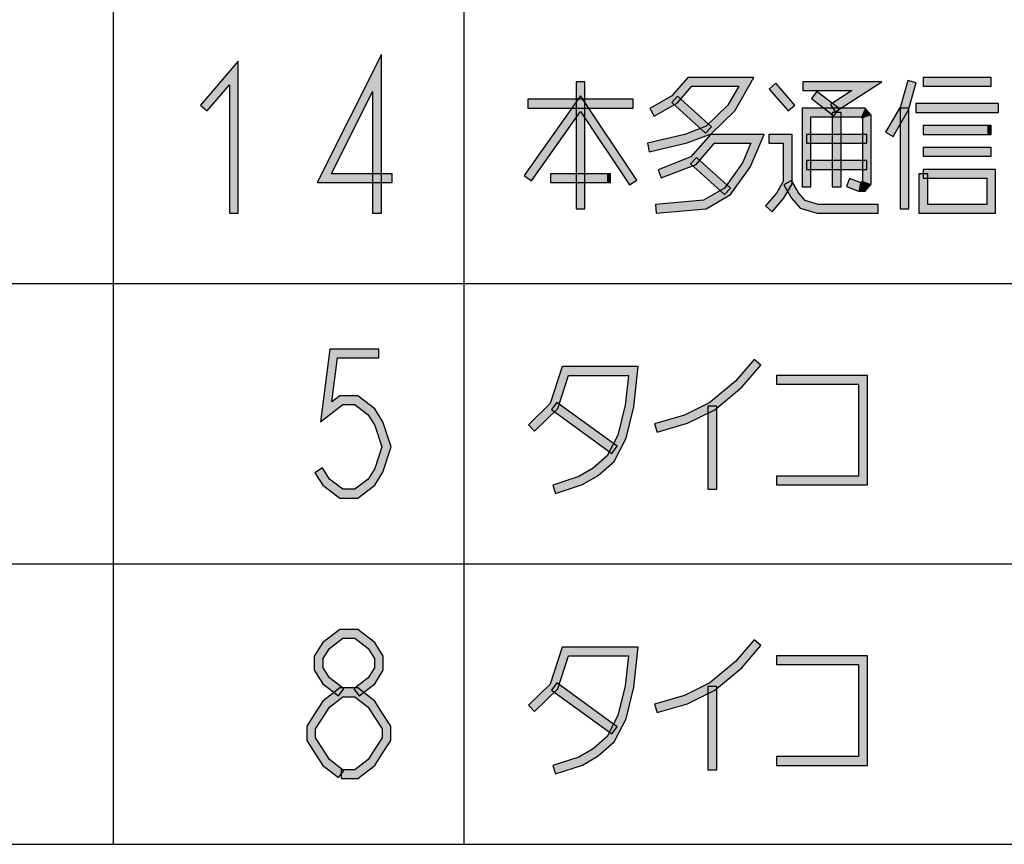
# Model space of a CAD drawing. Header units: millimetres. Extents: x 78 to 816, y 67 to 540.
# Tile 14 of 46: x 406 to 451, y 109 to 147. Entities that reach past the tile are written whole.
import ezdxf

# ---------------------------------------------------------------- set-up
doc = ezdxf.new("R2010")
doc.units = ezdxf.units.MM
doc.header["$LTSCALE"] = 0.319334
doc.layers.add('ALL_NOTE', color=7, linetype='Continuous')

msp = doc.modelspace()

# ---------------------------------------------------------------- hatches: boundary and pattern name
at = {"layer": 'ALL_NOTE', "linetype": 'Continuous', "lineweight": 25}
h = msp.add_hatch(color=2, dxfattribs=at)
h.dxf.hatch_style = 1
h.paths.add_polyline_path([(419.343, 139.671), (422.275, 145.516), (421.875, 143.826), (419.991, 140.071)])
h = msp.add_hatch(color=2, dxfattribs=at)
h.dxf.hatch_style = 1
h.paths.add_polyline_path([(422.275, 145.516), (422.275, 138.271), (421.875, 138.271), (421.875, 143.826)])
h = msp.add_hatch(color=2, dxfattribs=at)
h.dxf.hatch_style = 1
h.paths.add_polyline_path([(415.339, 144.132), (414.315, 142.94), (414.012, 143.201), (415.739, 145.21)])
h = msp.add_hatch(color=2, dxfattribs=at)
h.dxf.hatch_style = 1
h.paths.add_polyline_path([(415.339, 138.271), (415.339, 144.132), (415.739, 145.21), (415.739, 138.271)])
h = msp.add_hatch(color=2, dxfattribs=at)
h.dxf.hatch_style = 1
h.paths.add_polyline_path([(436.447, 144.071), (435.797, 143.315), (435.538, 143.627), (436.264, 144.471)])
h = msp.add_hatch(color=2, dxfattribs=at)
h.dxf.hatch_style = 1
h.paths.add_polyline_path([(438.59, 144.071), (436.447, 144.071), (436.264, 144.471), (439.281, 144.471)])
h = msp.add_hatch(color=2, dxfattribs=at)
h.dxf.hatch_style = 1
h.paths.add_polyline_path([(438.088, 143.195), (438.59, 144.071), (439.281, 144.471), (438.407, 142.947)])
h = msp.add_hatch(color=2, dxfattribs=at)
h.dxf.hatch_style = 1
h.paths.add_polyline_path([(445.974, 143.149), (446.311, 144.326), (446.696, 144.216), (446.345, 142.992)])
h = msp.add_hatch(color=2, dxfattribs=at)
h.dxf.hatch_style = 1
h.paths.add_polyline_path([(450.115, 144.071), (447.019, 144.071), (447.019, 144.471), (450.115, 144.471)])
h = msp.add_hatch(color=2, dxfattribs=at)
h.dxf.hatch_style = 1
h.paths.add_polyline_path([(431.167, 138.471), (431.167, 144.271), (431.567, 144.271), (431.567, 138.471)])
h = msp.add_hatch(color=2, dxfattribs=at)
h.dxf.hatch_style = 1
h.paths.add_polyline_path([(440.848, 142.94), (439.988, 143.94), (440.291, 144.201), (441.151, 143.201)])
h = msp.add_hatch(color=2, dxfattribs=at)
h.dxf.hatch_style = 1
h.paths.add_polyline_path([(443.761, 143.871), (441.515, 143.871), (441.515, 144.271), (445.118, 144.271)])
h = msp.add_hatch(color=2, dxfattribs=at)
h.dxf.hatch_style = 1
h.paths.add_polyline_path([(442.783, 143.239), (443.761, 143.871), (445.118, 144.271), (443, 142.903)])
h = msp.add_hatch(color=2, dxfattribs=at)
h.dxf.hatch_style = 1
h.paths.add_polyline_path([(431.363, 142.918), (429.123, 139.755), (428.796, 139.986), (431.372, 143.624)])
h = msp.add_hatch(color=2, dxfattribs=at)
h.dxf.hatch_style = 1
h.paths.add_polyline_path([(433.775, 143.071), (428.959, 143.071), (428.959, 143.471), (433.775, 143.471)])
h = msp.add_hatch(color=2, dxfattribs=at)
h.dxf.hatch_style = 1
h.paths.add_polyline_path([(433.609, 139.56), (431.363, 142.918), (431.372, 143.624), (433.942, 139.782)])
h = msp.add_hatch(color=2, dxfattribs=at)
h.dxf.hatch_style = 1
h.paths.add_polyline_path([(435.797, 143.315), (434.736, 142.698), (434.535, 143.044), (435.538, 143.627)])
h = msp.add_hatch(color=2, dxfattribs=at)
h.dxf.hatch_style = 1
h.paths.add_polyline_path([(437.081, 141.923), (435.533, 143.323), (435.802, 143.619), (437.35, 142.219)])
h = msp.add_hatch(color=2, dxfattribs=at)
h.dxf.hatch_style = 1
h.paths.add_polyline_path([(442.941, 142.713), (441.909, 143.513), (442.154, 143.829), (443.186, 143.029)])
h = msp.add_hatch(color=2, dxfattribs=at)
h.dxf.hatch_style = 1
h.paths.add_polyline_path([(437.105, 142.243), (438.088, 143.195), (438.407, 142.947), (437.325, 141.899)])
h = msp.add_hatch(color=2, dxfattribs=at)
h.dxf.hatch_style = 1
h.paths.add_polyline_path([(441.887, 142.671), (441.887, 139.471), (441.487, 139.471), (441.487, 143.071)])
h = msp.add_hatch(color=2, dxfattribs=at)
h.dxf.hatch_style = 1
h.paths.add_polyline_path([(444.176, 142.671), (441.887, 142.671), (441.487, 143.071), (444.359, 143.071)])
h = msp.add_hatch(color=2, dxfattribs=at)
h.dxf.hatch_style = 1
h.paths.add_polyline_path([(444.239, 142.597), (444.176, 142.671), (444.359, 143.071), (444.639, 142.745)])
h = msp.add_hatch(color=2, dxfattribs=at)
h.dxf.hatch_style = 1
h.paths.add_polyline_path([(445.298, 141.97), (445.974, 143.149), (446.345, 142.992), (445.645, 141.771)])
h = msp.add_hatch(color=2, dxfattribs=at)
h.dxf.hatch_style = 1
h.paths.add_polyline_path([(445.959, 138.471), (445.959, 143.071), (446.359, 143.071), (446.359, 138.471)])
h = msp.add_hatch(color=2, dxfattribs=at)
h.dxf.hatch_style = 1
h.paths.add_polyline_path([(450.459, 142.871), (446.675, 142.871), (446.675, 143.271), (450.459, 143.271)])
h = msp.add_hatch(color=2, dxfattribs=at)
h.dxf.hatch_style = 1
h.paths.add_polyline_path([(442.863, 139.471), (442.863, 142.871), (443.263, 142.871), (443.263, 139.471)])
h = msp.add_hatch(color=2, dxfattribs=at)
h.dxf.hatch_style = 1
h.paths.add_polyline_path([(444.239, 139.745), (444.239, 142.597), (444.639, 142.745), (444.639, 139.597)])
h = msp.add_hatch(color=2, dxfattribs=at)
h.dxf.hatch_style = 1
h.paths.add_polyline_path([(436.124, 141.862), (437.105, 142.243), (437.325, 141.899), (436.242, 141.479)])
h = msp.add_hatch(color=2, dxfattribs=at)
h.dxf.hatch_style = 1
h.paths.add_polyline_path([(449.943, 141.871), (447.019, 141.871), (447.019, 142.271), (449.943, 142.271)])
h = msp.add_hatch(color=2, dxfattribs=at)
h.dxf.hatch_style = 1
h.paths.add_polyline_path([(450.115, 141.871), (449.943, 141.871), (449.943, 142.271), (450.115, 142.271)])
h = msp.add_hatch(color=2, dxfattribs=at)
h.dxf.hatch_style = 1
h.paths.add_polyline_path([(434.418, 141.466), (436.124, 141.862), (436.242, 141.479), (434.509, 141.076)])
h = msp.add_hatch(color=2, dxfattribs=at)
h.dxf.hatch_style = 1
h.paths.add_polyline_path([(437.479, 141.471), (436.646, 140.502), (436.408, 140.839), (437.296, 141.871)])
h = msp.add_hatch(color=2, dxfattribs=at)
h.dxf.hatch_style = 1
h.paths.add_polyline_path([(439.148, 141.471), (437.479, 141.471), (437.296, 141.871), (439.755, 141.871)])
h = msp.add_hatch(color=2, dxfattribs=at)
h.dxf.hatch_style = 1
h.paths.add_polyline_path([(438.76, 140.57), (439.148, 141.471), (439.755, 141.871), (439.111, 140.372)])
h = msp.add_hatch(color=2, dxfattribs=at)
h.dxf.hatch_style = 1
h.paths.add_polyline_path([(440.627, 141.471), (439.967, 141.471), (439.967, 141.871), (441.027, 141.871)])
h = msp.add_hatch(color=2, dxfattribs=at)
h.dxf.hatch_style = 1
h.paths.add_polyline_path([(440.627, 139.724), (440.627, 141.471), (441.027, 141.871), (441.027, 139.618)])
h = msp.add_hatch(color=2, dxfattribs=at)
h.dxf.hatch_style = 1
h.paths.add_polyline_path([(444.439, 141.471), (441.687, 141.471), (441.687, 141.871), (444.439, 141.871)])
h = msp.add_hatch(color=2, dxfattribs=at)
h.dxf.hatch_style = 1
h.paths.add_polyline_path([(450.115, 140.871), (447.019, 140.871), (447.019, 141.271), (450.115, 141.271)])
h = msp.add_hatch(color=2, dxfattribs=at)
h.dxf.hatch_style = 1
h.paths.add_polyline_path([(436.646, 140.502), (435.052, 139.884), (434.907, 140.257), (436.408, 140.839)])
h = msp.add_hatch(color=2, dxfattribs=at)
h.dxf.hatch_style = 1
h.paths.add_polyline_path([(437.941, 139.123), (436.393, 140.523), (436.662, 140.819), (438.21, 139.419)])
h = msp.add_hatch(color=2, dxfattribs=at)
h.dxf.hatch_style = 1
h.paths.add_polyline_path([(437.938, 139.422), (438.76, 140.57), (439.111, 140.372), (438.213, 139.119)])
h = msp.add_hatch(color=2, dxfattribs=at)
h.dxf.hatch_style = 1
h.paths.add_polyline_path([(444.439, 140.271), (441.687, 140.271), (441.687, 140.671), (444.439, 140.671)])
h = msp.add_hatch(color=2, dxfattribs=at)
h.dxf.hatch_style = 1
h.paths.add_polyline_path([(447.019, 140.271), (450.315, 140.271), (449.915, 139.871), (447.019, 139.871)])
h = msp.add_hatch(color=2, dxfattribs=at)
h.dxf.hatch_style = 1
h.paths.add_polyline_path([(450.315, 140.271), (450.315, 138.271), (449.915, 138.671), (449.915, 139.871)])
h = msp.add_hatch(color=2, dxfattribs=at)
h.dxf.hatch_style = 1
h.paths.add_polyline_path([(422.763, 139.671), (419.343, 139.671), (419.991, 140.071), (422.763, 140.071)])
h = msp.add_hatch(color=2, dxfattribs=at)
h.dxf.hatch_style = 1
h.paths.add_polyline_path([(432.571, 139.671), (429.991, 139.671), (429.991, 140.071), (432.571, 140.071)])
h = msp.add_hatch(color=2, dxfattribs=at)
h.dxf.hatch_style = 1
h.paths.add_polyline_path([(432.743, 139.671), (432.571, 139.671), (432.571, 140.071), (432.743, 140.071)])
h = msp.add_hatch(color=2, dxfattribs=at)
h.dxf.hatch_style = 1
h.paths.add_polyline_path([(443.652, 139.857), (444.133, 139.671), (444.058, 139.271), (443.507, 139.484)])
h = msp.add_hatch(color=2, dxfattribs=at)
h.dxf.hatch_style = 1
h.paths.add_polyline_path([(446.819, 138.271), (446.819, 140.071), (447.219, 140.071), (447.219, 138.671)])
h = msp.add_hatch(color=2, dxfattribs=at)
h.dxf.hatch_style = 1
h.paths.add_polyline_path([(436.981, 138.866), (437.938, 139.422), (438.213, 139.119), (437.105, 138.476)])
h = msp.add_hatch(color=2, dxfattribs=at)
h.dxf.hatch_style = 1
h.paths.add_polyline_path([(440.319, 139.187), (440.627, 139.724), (441.027, 139.618), (440.647, 138.955)])
h = msp.add_hatch(color=2, dxfattribs=at)
h.dxf.hatch_style = 1
h.paths.add_polyline_path([(441.007, 138.955), (440.654, 139.571), (441.001, 139.77), (441.335, 139.187)])
h = msp.add_hatch(color=2, dxfattribs=at)
h.dxf.hatch_style = 1
h.paths.add_polyline_path([(444.133, 139.671), (444.176, 139.671), (444.359, 139.271), (444.058, 139.271)])
h = msp.add_hatch(color=2, dxfattribs=at)
h.dxf.hatch_style = 1
h.paths.add_polyline_path([(444.176, 139.671), (444.239, 139.745), (444.639, 139.597), (444.359, 139.271)])
h = msp.add_hatch(color=2, dxfattribs=at)
h.dxf.hatch_style = 1
h.paths.add_polyline_path([(439.816, 138.601), (440.319, 139.187), (440.647, 138.955), (440.119, 138.34)])
h = msp.add_hatch(color=2, dxfattribs=at)
h.dxf.hatch_style = 1
h.paths.add_polyline_path([(441.403, 138.495), (441.007, 138.955), (441.335, 139.187), (441.628, 138.846)])
h = msp.add_hatch(color=2, dxfattribs=at)
h.dxf.hatch_style = 1
h.paths.add_polyline_path([(434.79, 138.67), (436.981, 138.866), (437.105, 138.476), (434.825, 138.272)])
h = msp.add_hatch(color=2, dxfattribs=at)
h.dxf.hatch_style = 1
h.paths.add_polyline_path([(442.175, 138.271), (441.403, 138.495), (441.628, 138.846), (442.232, 138.671)])
h = msp.add_hatch(color=2, dxfattribs=at)
h.dxf.hatch_style = 1
h.paths.add_polyline_path([(444.955, 138.271), (442.175, 138.271), (442.232, 138.671), (444.955, 138.671)])
h = msp.add_hatch(color=2, dxfattribs=at)
h.dxf.hatch_style = 1
h.paths.add_polyline_path([(450.315, 138.271), (446.819, 138.271), (447.219, 138.671), (449.915, 138.671)])
h = msp.add_hatch(color=2, dxfattribs=at)
h.dxf.hatch_style = 1
h.paths.add_polyline_path([(419.495, 128.749), (419.924, 132.071), (420.275, 131.671), (420.016, 129.659)])
h = msp.add_hatch(color=2, dxfattribs=at)
h.dxf.hatch_style = 1
h.paths.add_polyline_path([(419.924, 132.071), (422.163, 132.071), (422.163, 131.671), (420.275, 131.671)])
h = msp.add_hatch(color=2, dxfattribs=at)
h.dxf.hatch_style = 1
h.paths.add_polyline_path([(439.603, 131.34), (438.732, 130.328), (438.451, 130.614), (439.3, 131.601)])
h = msp.add_hatch(color=2, dxfattribs=at)
h.dxf.hatch_style = 1
h.paths.add_polyline_path([(430.825, 130.871), (430.338, 129.362), (429.988, 129.58), (430.534, 131.271)])
h = msp.add_hatch(color=2, dxfattribs=at)
h.dxf.hatch_style = 1
h.paths.add_polyline_path([(433.553, 130.871), (430.825, 130.871), (430.534, 131.271), (433.998, 131.271)])
h = msp.add_hatch(color=2, dxfattribs=at)
h.dxf.hatch_style = 1
h.paths.add_polyline_path([(433.406, 129.506), (433.553, 130.871), (433.998, 131.271), (433.801, 129.436)])
h = msp.add_hatch(color=2, dxfattribs=at)
h.dxf.hatch_style = 1
h.paths.add_polyline_path([(444.067, 130.471), (440.311, 130.471), (440.311, 130.871), (444.467, 130.871)])
h = msp.add_hatch(color=2, dxfattribs=at)
h.dxf.hatch_style = 1
h.paths.add_polyline_path([(444.067, 126.271), (444.067, 130.471), (444.467, 130.871), (444.467, 125.871)])
h = msp.add_hatch(color=2, dxfattribs=at)
h.dxf.hatch_style = 1
h.paths.add_polyline_path([(438.732, 130.328), (437.497, 129.302), (437.277, 129.64), (438.451, 130.614)])
h = msp.add_hatch(color=2, dxfattribs=at)
h.dxf.hatch_style = 1
h.paths.add_polyline_path([(420.512, 129.538), (419.495, 128.749), (420.016, 129.659), (420.375, 129.938)])
h = msp.add_hatch(color=2, dxfattribs=at)
h.dxf.hatch_style = 1
h.paths.add_polyline_path([(421.063, 129.538), (420.512, 129.538), (420.375, 129.938), (421.2, 129.938)])
h = msp.add_hatch(color=2, dxfattribs=at)
h.dxf.hatch_style = 1
h.paths.add_polyline_path([(421.67, 129.067), (421.063, 129.538), (421.2, 129.938), (421.969, 129.341)])
h = msp.add_hatch(color=2, dxfattribs=at)
h.dxf.hatch_style = 1
h.paths.add_polyline_path([(430.338, 129.362), (429.271, 128.327), (428.992, 128.614), (429.988, 129.58)])
h = msp.add_hatch(color=2, dxfattribs=at)
h.dxf.hatch_style = 1
h.paths.add_polyline_path([(432.798, 127.309), (430.046, 129.309), (430.281, 129.633), (433.033, 127.633)])
h = msp.add_hatch(color=2, dxfattribs=at)
h.dxf.hatch_style = 1
h.paths.add_polyline_path([(433.071, 128.142), (433.406, 129.506), (433.801, 129.436), (433.448, 128)])
h = msp.add_hatch(color=2, dxfattribs=at)
h.dxf.hatch_style = 1
h.paths.add_polyline_path([(437.497, 129.302), (436.256, 128.684), (436.11, 129.058), (437.277, 129.64)])
h = msp.add_hatch(color=2, dxfattribs=at)
h.dxf.hatch_style = 1
h.paths.add_polyline_path([(421.981, 128.584), (421.67, 129.067), (421.969, 129.341), (422.346, 128.757)])
h = msp.add_hatch(color=2, dxfattribs=at)
h.dxf.hatch_style = 1
h.paths.add_polyline_path([(436.256, 128.684), (434.863, 128.279), (434.752, 128.663), (436.11, 129.058)])
h = msp.add_hatch(color=2, dxfattribs=at)
h.dxf.hatch_style = 1
h.paths.add_polyline_path([(437.187, 125.671), (437.187, 129.471), (437.587, 129.471), (437.587, 125.671)])
h = msp.add_hatch(color=2, dxfattribs=at)
h.dxf.hatch_style = 1
h.paths.add_polyline_path([(422.297, 127.604), (421.981, 128.584), (422.346, 128.757), (422.718, 127.604)])
h = msp.add_hatch(color=2, dxfattribs=at)
h.dxf.hatch_style = 1
h.paths.add_polyline_path([(432.583, 127.196), (433.071, 128.142), (433.448, 128), (432.904, 126.945)])
h = msp.add_hatch(color=2, dxfattribs=at)
h.dxf.hatch_style = 1
h.paths.add_polyline_path([(421.981, 126.624), (422.297, 127.604), (422.718, 127.604), (422.346, 126.451)])
h = msp.add_hatch(color=2, dxfattribs=at)
h.dxf.hatch_style = 1
h.paths.add_polyline_path([(431.938, 126.634), (432.583, 127.196), (432.904, 126.945), (432.172, 126.308)])
h = msp.add_hatch(color=2, dxfattribs=at)
h.dxf.hatch_style = 1
h.paths.add_polyline_path([(419.579, 126.646), (419.905, 126.141), (419.606, 125.867), (419.243, 126.429)])
h = msp.add_hatch(color=2, dxfattribs=at)
h.dxf.hatch_style = 1
h.paths.add_polyline_path([(421.67, 126.141), (421.981, 126.624), (422.346, 126.451), (421.969, 125.867)])
h = msp.add_hatch(color=2, dxfattribs=at)
h.dxf.hatch_style = 1
h.paths.add_polyline_path([(431.285, 126.254), (431.938, 126.634), (432.172, 126.308), (431.45, 125.888)])
h = msp.add_hatch(color=2, dxfattribs=at)
h.dxf.hatch_style = 1
h.paths.add_polyline_path([(419.905, 126.141), (420.512, 125.671), (420.375, 125.271), (419.606, 125.867)])
h = msp.add_hatch(color=2, dxfattribs=at)
h.dxf.hatch_style = 1
h.paths.add_polyline_path([(421.063, 125.671), (421.67, 126.141), (421.969, 125.867), (421.2, 125.271)])
h = msp.add_hatch(color=2, dxfattribs=at)
h.dxf.hatch_style = 1
h.paths.add_polyline_path([(430.1, 125.861), (431.285, 126.254), (431.45, 125.888), (430.226, 125.481)])
h = msp.add_hatch(color=2, dxfattribs=at)
h.dxf.hatch_style = 1
h.paths.add_polyline_path([(440.311, 126.271), (444.067, 126.271), (444.467, 125.871), (440.311, 125.871)])
h = msp.add_hatch(color=2, dxfattribs=at)
h.dxf.hatch_style = 1
h.paths.add_polyline_path([(420.512, 125.671), (421.063, 125.671), (421.2, 125.271), (420.375, 125.271)])
h = msp.add_hatch(color=2, dxfattribs=at)
h.dxf.hatch_style = 1
h.paths.add_polyline_path([(420.512, 118.871), (419.905, 118.4), (419.606, 118.675), (420.375, 119.271)])
h = msp.add_hatch(color=2, dxfattribs=at)
h.dxf.hatch_style = 1
h.paths.add_polyline_path([(421.063, 118.871), (420.512, 118.871), (420.375, 119.271), (421.2, 119.271)])
h = msp.add_hatch(color=2, dxfattribs=at)
h.dxf.hatch_style = 1
h.paths.add_polyline_path([(421.67, 118.4), (421.063, 118.871), (421.2, 119.271), (421.969, 118.675)])
h = msp.add_hatch(color=2, dxfattribs=at)
h.dxf.hatch_style = 1
h.paths.add_polyline_path([(439.603, 118.54), (438.732, 117.528), (438.451, 117.814), (439.3, 118.801)])
h = msp.add_hatch(color=2, dxfattribs=at)
h.dxf.hatch_style = 1
h.paths.add_polyline_path([(419.905, 118.4), (419.611, 117.945), (419.211, 118.063), (419.606, 118.675)])
h = msp.add_hatch(color=2, dxfattribs=at)
h.dxf.hatch_style = 1
h.paths.add_polyline_path([(421.963, 117.945), (421.67, 118.4), (421.969, 118.675), (422.363, 118.063)])
h = msp.add_hatch(color=2, dxfattribs=at)
h.dxf.hatch_style = 1
h.paths.add_polyline_path([(430.825, 118.071), (430.338, 116.562), (429.988, 116.78), (430.534, 118.471)])
h = msp.add_hatch(color=2, dxfattribs=at)
h.dxf.hatch_style = 1
h.paths.add_polyline_path([(433.553, 118.071), (430.825, 118.071), (430.534, 118.471), (433.998, 118.471)])
h = msp.add_hatch(color=2, dxfattribs=at)
h.dxf.hatch_style = 1
h.paths.add_polyline_path([(433.406, 116.706), (433.553, 118.071), (433.998, 118.471), (433.801, 116.636)])
h = msp.add_hatch(color=2, dxfattribs=at)
h.dxf.hatch_style = 1
h.paths.add_polyline_path([(419.611, 117.945), (419.611, 117.53), (419.211, 117.412), (419.211, 118.063)])
h = msp.add_hatch(color=2, dxfattribs=at)
h.dxf.hatch_style = 1
h.paths.add_polyline_path([(421.963, 117.53), (421.963, 117.945), (422.363, 118.063), (422.363, 117.412)])
h = msp.add_hatch(color=2, dxfattribs=at)
h.dxf.hatch_style = 1
h.paths.add_polyline_path([(438.732, 117.528), (437.497, 116.502), (437.277, 116.84), (438.451, 117.814)])
h = msp.add_hatch(color=2, dxfattribs=at)
h.dxf.hatch_style = 1
h.paths.add_polyline_path([(444.067, 117.671), (440.311, 117.671), (440.311, 118.071), (444.467, 118.071)])
h = msp.add_hatch(color=2, dxfattribs=at)
h.dxf.hatch_style = 1
h.paths.add_polyline_path([(444.067, 113.471), (444.067, 117.671), (444.467, 118.071), (444.467, 113.071)])
h = msp.add_hatch(color=2, dxfattribs=at)
h.dxf.hatch_style = 1
h.paths.add_polyline_path([(419.611, 117.53), (419.905, 117.075), (419.606, 116.8), (419.211, 117.412)])
h = msp.add_hatch(color=2, dxfattribs=at)
h.dxf.hatch_style = 1
h.paths.add_polyline_path([(421.67, 117.075), (421.963, 117.53), (422.363, 117.412), (421.969, 116.8)])
h = msp.add_hatch(color=2, dxfattribs=at)
h.dxf.hatch_style = 1
h.paths.add_polyline_path([(419.905, 117.075), (420.566, 116.562), (420.321, 116.246), (419.606, 116.8)])
h = msp.add_hatch(color=2, dxfattribs=at)
h.dxf.hatch_style = 1
h.paths.add_polyline_path([(421.009, 116.562), (421.67, 117.075), (421.969, 116.8), (421.254, 116.246)])
h = msp.add_hatch(color=2, dxfattribs=at)
h.dxf.hatch_style = 1
h.paths.add_polyline_path([(420.512, 116.204), (419.905, 115.734), (419.606, 116.008), (420.375, 116.604)])
h = msp.add_hatch(color=2, dxfattribs=at)
h.dxf.hatch_style = 1
h.paths.add_polyline_path([(421.063, 116.204), (420.512, 116.204), (420.375, 116.604), (421.2, 116.604)])
h = msp.add_hatch(color=2, dxfattribs=at)
h.dxf.hatch_style = 1
h.paths.add_polyline_path([(421.67, 115.734), (421.063, 116.204), (421.2, 116.604), (421.969, 116.008)])
h = msp.add_hatch(color=2, dxfattribs=at)
h.dxf.hatch_style = 1
h.paths.add_polyline_path([(430.338, 116.562), (429.271, 115.527), (428.992, 115.814), (429.988, 116.78)])
h = msp.add_hatch(color=2, dxfattribs=at)
h.dxf.hatch_style = 1
h.paths.add_polyline_path([(432.798, 114.509), (430.046, 116.509), (430.281, 116.833), (433.033, 114.833)])
h = msp.add_hatch(color=2, dxfattribs=at)
h.dxf.hatch_style = 1
h.paths.add_polyline_path([(433.071, 115.342), (433.406, 116.706), (433.801, 116.636), (433.448, 115.2)])
h = msp.add_hatch(color=2, dxfattribs=at)
h.dxf.hatch_style = 1
h.paths.add_polyline_path([(437.497, 116.502), (436.256, 115.884), (436.11, 116.258), (437.277, 116.84)])
h = msp.add_hatch(color=2, dxfattribs=at)
h.dxf.hatch_style = 1
h.paths.add_polyline_path([(437.187, 112.871), (437.187, 116.671), (437.587, 116.671), (437.587, 112.871)])
h = msp.add_hatch(color=2, dxfattribs=at)
h.dxf.hatch_style = 1
h.paths.add_polyline_path([(419.905, 115.734), (419.579, 115.229), (419.243, 115.446), (419.606, 116.008)])
h = msp.add_hatch(color=2, dxfattribs=at)
h.dxf.hatch_style = 1
h.paths.add_polyline_path([(421.995, 115.229), (421.67, 115.734), (421.969, 116.008), (422.331, 115.446)])
h = msp.add_hatch(color=2, dxfattribs=at)
h.dxf.hatch_style = 1
h.paths.add_polyline_path([(436.256, 115.884), (434.863, 115.479), (434.752, 115.863), (436.11, 116.258)])
h = msp.add_hatch(color=2, dxfattribs=at)
h.dxf.hatch_style = 1
h.paths.add_polyline_path([(419.579, 115.229), (419.267, 114.745), (418.867, 114.863), (419.243, 115.446)])
h = msp.add_hatch(color=2, dxfattribs=at)
h.dxf.hatch_style = 1
h.paths.add_polyline_path([(422.307, 114.745), (421.995, 115.229), (422.331, 115.446), (422.707, 114.863)])
h = msp.add_hatch(color=2, dxfattribs=at)
h.dxf.hatch_style = 1
h.paths.add_polyline_path([(432.583, 114.396), (433.071, 115.342), (433.448, 115.2), (432.904, 114.145)])
h = msp.add_hatch(color=2, dxfattribs=at)
h.dxf.hatch_style = 1
h.paths.add_polyline_path([(419.267, 114.745), (419.267, 114.33), (418.867, 114.212), (418.867, 114.863)])
h = msp.add_hatch(color=2, dxfattribs=at)
h.dxf.hatch_style = 1
h.paths.add_polyline_path([(422.307, 114.33), (422.307, 114.745), (422.707, 114.863), (422.707, 114.212)])
h = msp.add_hatch(color=2, dxfattribs=at)
h.dxf.hatch_style = 1
h.paths.add_polyline_path([(419.267, 114.33), (419.579, 113.846), (419.243, 113.629), (418.867, 114.212)])
h = msp.add_hatch(color=2, dxfattribs=at)
h.dxf.hatch_style = 1
h.paths.add_polyline_path([(421.995, 113.846), (422.307, 114.33), (422.707, 114.212), (422.331, 113.629)])
h = msp.add_hatch(color=2, dxfattribs=at)
h.dxf.hatch_style = 1
h.paths.add_polyline_path([(431.938, 113.834), (432.583, 114.396), (432.904, 114.145), (432.172, 113.508)])
h = msp.add_hatch(color=2, dxfattribs=at)
h.dxf.hatch_style = 1
h.paths.add_polyline_path([(419.579, 113.846), (419.905, 113.341), (419.606, 113.067), (419.243, 113.629)])
h = msp.add_hatch(color=2, dxfattribs=at)
h.dxf.hatch_style = 1
h.paths.add_polyline_path([(421.67, 113.341), (421.995, 113.846), (422.331, 113.629), (421.969, 113.067)])
h = msp.add_hatch(color=2, dxfattribs=at)
h.dxf.hatch_style = 1
h.paths.add_polyline_path([(431.285, 113.454), (431.938, 113.834), (432.172, 113.508), (431.45, 113.088)])
h = msp.add_hatch(color=2, dxfattribs=at)
h.dxf.hatch_style = 1
h.paths.add_polyline_path([(419.905, 113.341), (420.566, 112.829), (420.321, 112.513), (419.606, 113.067)])
h = msp.add_hatch(color=2, dxfattribs=at)
h.dxf.hatch_style = 1
h.paths.add_polyline_path([(421.063, 112.871), (421.67, 113.341), (421.969, 113.067), (421.2, 112.471)])
h = msp.add_hatch(color=2, dxfattribs=at)
h.dxf.hatch_style = 1
h.paths.add_polyline_path([(430.1, 113.061), (431.285, 113.454), (431.45, 113.088), (430.226, 112.681)])
h = msp.add_hatch(color=2, dxfattribs=at)
h.dxf.hatch_style = 1
h.paths.add_polyline_path([(440.311, 113.471), (444.067, 113.471), (444.467, 113.071), (440.311, 113.071)])
h = msp.add_hatch(color=2, dxfattribs=at)
h.dxf.hatch_style = 1
h.paths.add_polyline_path([(420.443, 112.871), (421.063, 112.871), (421.2, 112.471), (420.443, 112.471)])

# ---------------------------------------------------------------- linework, layer by layer
at = {"color": 2, "linetype": 'Continuous', "lineweight": 25}
for p, q in [((410.035, 186.271), (410.035, 109.471)), ((426.035, 186.271), (426.035, 109.471)), ((250.035, 135.071), (556.035, 135.071)), ((250.035, 122.271), (556.035, 122.271)), ((250.035, 109.471), (556.035, 109.471))]:
    msp.add_line(p, q, dxfattribs=at)
at = {"layer": 'ALL_NOTE', "color": 2, "linetype": 'Continuous', "lineweight": 25}
for p, q in [((422.275, 145.516), (419.343, 139.671)), ((422.275, 138.271), (422.275, 145.516)), ((415.739, 145.21), (414.012, 143.201)), ((415.739, 138.271), (415.739, 145.21)), ((436.264, 144.471), (435.538, 143.627)), ((439.281, 144.471), (436.264, 144.471)), ((438.407, 142.947), (439.281, 144.471)), ((446.311, 144.326), (445.974, 143.149)), ((446.696, 144.216), (446.311, 144.326)), ((450.115, 144.471), (447.019, 144.471)), ((447.019, 144.471), (447.019, 144.071)), ((450.115, 144.071), (450.115, 144.471)), ((414.315, 142.94), (415.339, 144.132)), ((415.339, 144.132), (415.339, 138.271)), ((431.167, 144.271), (431.167, 138.471)), ((431.567, 144.271), (431.167, 144.271)), ((431.567, 138.471), (431.567, 144.271)), ((435.797, 143.315), (436.447, 144.071)), ((436.447, 144.071), (438.59, 144.071)), ((438.59, 144.071), (438.088, 143.195)), ((440.291, 144.201), (439.988, 143.94)), ((439.988, 143.94), (440.848, 142.94)), ((441.151, 143.201), (440.291, 144.201)), ((445.118, 144.271), (441.515, 144.271)), ((441.515, 144.271), (441.515, 143.871)), ((441.515, 143.871), (443.761, 143.871)), ((443.761, 143.871), (442.783, 143.239)), ((443, 142.903), (445.118, 144.271)), ((446.345, 142.992), (446.696, 144.216)), ((447.019, 144.071), (450.115, 144.071)), ((419.991, 140.071), (421.875, 143.826)), ((421.875, 143.826), (421.875, 138.271)), ((431.372, 143.624), (428.796, 139.986)), ((433.775, 143.471), (428.959, 143.471)), ((428.959, 143.471), (428.959, 143.071)), ((433.942, 139.782), (431.372, 143.624)), ((433.775, 143.071), (433.775, 143.471)), ((435.538, 143.627), (434.535, 143.044)), ((435.802, 143.619), (435.533, 143.323)), ((437.35, 142.219), (435.802, 143.619)), ((442.154, 143.829), (441.909, 143.513)), ((441.909, 143.513), (442.941, 142.713)), ((443.186, 143.029), (442.154, 143.829)), ((414.012, 143.201), (414.315, 142.94)), ((428.959, 143.071), (433.775, 143.071)), ((434.535, 143.044), (434.736, 142.698)), ((434.736, 142.698), (435.797, 143.315)), ((435.533, 143.323), (437.081, 141.923)), ((438.088, 143.195), (437.105, 142.243)), ((440.848, 142.94), (441.151, 143.201)), ((441.487, 143.071), (441.487, 139.471)), ((444.359, 143.071), (441.487, 143.071)), ((442.783, 143.239), (443, 142.903)), ((442.941, 142.713), (443.186, 143.029)), ((444.639, 142.745), (444.359, 143.071)), ((445.974, 143.149), (445.298, 141.97)), ((445.645, 141.771), (446.345, 142.992)), ((445.959, 143.071), (445.959, 138.471)), ((446.359, 143.071), (445.959, 143.071)), ((446.359, 138.471), (446.359, 143.071)), ((450.459, 143.271), (446.675, 143.271)), ((446.675, 143.271), (446.675, 142.871)), ((450.459, 142.871), (450.459, 143.271)), ((429.123, 139.755), (431.363, 142.918)), ((431.363, 142.918), (433.609, 139.56)), ((437.325, 141.899), (438.407, 142.947)), ((441.887, 139.471), (441.887, 142.671)), ((441.887, 142.671), (444.176, 142.671)), ((442.863, 142.871), (442.863, 139.471)), ((443.263, 142.871), (442.863, 142.871)), ((443.263, 139.471), (443.263, 142.871)), ((444.176, 142.671), (444.239, 142.597)), ((444.239, 142.597), (444.239, 139.745)), ((444.639, 139.597), (444.639, 142.745)), ((446.675, 142.871), (450.459, 142.871)), ((437.105, 142.243), (436.124, 141.862)), ((437.081, 141.923), (437.35, 142.219)), ((449.943, 142.271), (447.019, 142.271)), ((447.019, 142.271), (447.019, 141.871)), ((450.115, 142.271), (449.943, 142.271)), ((450.115, 141.871), (450.115, 142.271)), ((436.124, 141.862), (434.418, 141.466)), ((436.242, 141.479), (437.325, 141.899)), ((437.296, 141.871), (436.408, 140.839)), ((439.755, 141.871), (437.296, 141.871)), ((439.111, 140.372), (439.755, 141.871)), ((441.027, 141.871), (439.967, 141.871)), ((439.967, 141.871), (439.967, 141.471)), ((441.027, 139.618), (441.027, 141.871)), ((444.439, 141.871), (441.687, 141.871)), ((441.687, 141.871), (441.687, 141.471)), ((444.439, 141.471), (444.439, 141.871)), ((445.298, 141.97), (445.645, 141.771)), ((447.019, 141.871), (449.943, 141.871)), ((449.943, 141.871), (450.115, 141.871)), ((434.418, 141.466), (434.509, 141.076)), ((434.509, 141.076), (436.242, 141.479)), ((436.646, 140.502), (437.479, 141.471)), ((437.479, 141.471), (439.148, 141.471)), ((439.148, 141.471), (438.76, 140.57)), ((439.967, 141.471), (440.627, 141.471)), ((440.627, 141.471), (440.627, 139.724)), ((441.687, 141.471), (444.439, 141.471)), ((450.115, 141.271), (447.019, 141.271)), ((447.019, 141.271), (447.019, 140.871)), ((450.115, 140.871), (450.115, 141.271)), ((436.408, 140.839), (434.907, 140.257)), ((436.662, 140.819), (436.393, 140.523)), ((438.21, 139.419), (436.662, 140.819)), ((447.019, 140.871), (450.115, 140.871)), ((435.052, 139.884), (436.646, 140.502)), ((436.393, 140.523), (437.941, 139.123)), ((438.76, 140.57), (437.938, 139.422)), ((438.213, 139.119), (439.111, 140.372)), ((444.439, 140.671), (441.687, 140.671)), ((441.687, 140.671), (441.687, 140.271)), ((441.687, 140.271), (444.439, 140.271)), ((444.439, 140.271), (444.439, 140.671)), ((450.315, 140.271), (447.019, 140.271)), ((447.019, 140.271), (447.019, 139.871)), ((450.315, 138.271), (450.315, 140.271)), ((422.763, 140.071), (419.991, 140.071)), ((422.763, 139.671), (422.763, 140.071)), ((428.796, 139.986), (429.123, 139.755)), ((432.571, 140.071), (429.991, 140.071)), ((429.991, 140.071), (429.991, 139.671)), ((432.743, 140.071), (432.571, 140.071)), ((432.743, 139.671), (432.743, 140.071)), ((434.907, 140.257), (435.052, 139.884)), ((443.652, 139.857), (443.507, 139.484)), ((444.133, 139.671), (443.652, 139.857)), ((446.819, 140.071), (446.819, 138.271)), ((447.219, 140.071), (446.819, 140.071)), ((447.019, 139.871), (449.915, 139.871)), ((447.219, 138.671), (447.219, 140.071)), ((449.915, 139.871), (449.915, 138.671)), ((419.343, 139.671), (422.763, 139.671)), ((429.991, 139.671), (432.571, 139.671)), ((432.571, 139.671), (432.743, 139.671)), ((433.609, 139.56), (433.942, 139.782)), ((437.938, 139.422), (436.981, 138.866)), ((437.941, 139.123), (438.21, 139.419)), ((440.627, 139.724), (440.319, 139.187)), ((440.647, 138.955), (441.027, 139.618)), ((441.001, 139.77), (440.654, 139.571)), ((440.654, 139.571), (441.007, 138.955)), ((441.335, 139.187), (441.001, 139.77)), ((441.487, 139.471), (441.887, 139.471)), ((442.863, 139.471), (443.263, 139.471)), ((443.507, 139.484), (444.058, 139.271)), ((444.176, 139.671), (444.133, 139.671)), ((444.239, 139.745), (444.176, 139.671)), ((444.359, 139.271), (444.639, 139.597)), ((437.105, 138.476), (438.213, 139.119)), ((440.319, 139.187), (439.816, 138.601)), ((440.119, 138.34), (440.647, 138.955)), ((441.007, 138.955), (441.403, 138.495)), ((441.628, 138.846), (441.335, 139.187)), ((444.058, 139.271), (444.359, 139.271)), ((431.167, 138.471), (431.567, 138.471)), ((436.981, 138.866), (434.79, 138.67)), ((434.79, 138.67), (434.825, 138.272)), ((434.825, 138.272), (437.105, 138.476)), ((439.816, 138.601), (440.119, 138.34)), ((441.403, 138.495), (442.175, 138.271)), ((442.232, 138.671), (441.628, 138.846)), ((444.955, 138.671), (442.232, 138.671)), ((444.955, 138.271), (444.955, 138.671)), ((445.959, 138.471), (446.359, 138.471)), ((449.915, 138.671), (447.219, 138.671)), ((415.339, 138.271), (415.739, 138.271)), ((421.875, 138.271), (422.275, 138.271)), ((442.175, 138.271), (444.955, 138.271)), ((446.819, 138.271), (450.315, 138.271)), ((419.924, 132.071), (419.495, 128.749)), ((422.163, 132.071), (419.924, 132.071)), ((422.163, 131.671), (422.163, 132.071)), ((420.016, 129.659), (420.275, 131.671)), ((420.275, 131.671), (422.163, 131.671)), ((439.3, 131.601), (438.451, 130.614)), ((438.732, 130.328), (439.603, 131.34)), ((439.603, 131.34), (439.3, 131.601)), ((430.534, 131.271), (429.988, 129.58)), ((430.338, 129.362), (430.825, 130.871)), ((433.998, 131.271), (430.534, 131.271)), ((430.825, 130.871), (433.553, 130.871)), ((433.553, 130.871), (433.406, 129.506)), ((433.801, 129.436), (433.998, 131.271)), ((444.467, 130.871), (440.311, 130.871)), ((440.311, 130.871), (440.311, 130.471)), ((444.467, 125.871), (444.467, 130.871)), ((438.451, 130.614), (437.277, 129.64)), ((440.311, 130.471), (444.067, 130.471)), ((444.067, 130.471), (444.067, 126.271)), ((420.375, 129.938), (420.016, 129.659)), ((421.2, 129.938), (420.375, 129.938)), ((421.969, 129.341), (421.2, 129.938)), ((437.497, 129.302), (438.732, 130.328)), ((419.495, 128.749), (420.512, 129.538)), ((420.512, 129.538), (421.063, 129.538)), ((421.063, 129.538), (421.67, 129.067)), ((429.988, 129.58), (428.992, 128.614)), ((430.281, 129.633), (430.046, 129.309)), ((433.033, 127.633), (430.281, 129.633)), ((433.406, 129.506), (433.071, 128.142)), ((437.277, 129.64), (436.11, 129.058)), ((421.67, 129.067), (421.981, 128.584)), ((422.346, 128.757), (421.969, 129.341)), ((429.271, 128.327), (430.338, 129.362)), ((430.046, 129.309), (432.798, 127.309)), ((433.448, 128), (433.801, 129.436)), ((436.11, 129.058), (434.752, 128.663)), ((436.256, 128.684), (437.497, 129.302)), ((437.187, 129.471), (437.187, 125.671)), ((437.587, 129.471), (437.187, 129.471)), ((437.587, 125.671), (437.587, 129.471)), ((421.981, 128.584), (422.297, 127.604)), ((422.718, 127.604), (422.346, 128.757)), ((428.992, 128.614), (429.271, 128.327)), ((434.752, 128.663), (434.863, 128.279)), ((434.863, 128.279), (436.256, 128.684)), ((433.071, 128.142), (432.583, 127.196)), ((432.904, 126.945), (433.448, 128)), ((422.297, 127.604), (421.981, 126.624)), ((422.346, 126.451), (422.718, 127.604)), ((432.798, 127.309), (433.033, 127.633)), ((432.583, 127.196), (431.938, 126.634)), ((432.172, 126.308), (432.904, 126.945)), ((419.579, 126.646), (419.243, 126.429)), ((419.243, 126.429), (419.606, 125.867)), ((419.905, 126.141), (419.579, 126.646)), ((421.981, 126.624), (421.67, 126.141)), ((421.969, 125.867), (422.346, 126.451)), ((431.938, 126.634), (431.285, 126.254)), ((420.512, 125.671), (419.905, 126.141)), ((421.67, 126.141), (421.063, 125.671)), ((431.285, 126.254), (430.1, 125.861)), ((430.226, 125.481), (431.45, 125.888)), ((431.45, 125.888), (432.172, 126.308)), ((444.067, 126.271), (440.311, 126.271)), ((440.311, 126.271), (440.311, 125.871)), ((419.606, 125.867), (420.375, 125.271)), ((421.063, 125.671), (420.512, 125.671)), ((421.2, 125.271), (421.969, 125.867)), ((430.1, 125.861), (430.226, 125.481)), ((437.187, 125.671), (437.587, 125.671)), ((440.311, 125.871), (444.467, 125.871)), ((420.375, 125.271), (421.2, 125.271)), ((420.375, 119.271), (419.606, 118.675)), ((421.2, 119.271), (420.375, 119.271)), ((421.969, 118.675), (421.2, 119.271)), ((419.905, 118.4), (420.512, 118.871)), ((420.512, 118.871), (421.063, 118.871)), ((421.063, 118.871), (421.67, 118.4)), ((439.3, 118.801), (438.451, 117.814)), ((439.603, 118.54), (439.3, 118.801)), ((419.606, 118.675), (419.211, 118.063)), ((419.611, 117.945), (419.905, 118.4)), ((421.67, 118.4), (421.963, 117.945)), ((422.363, 118.063), (421.969, 118.675)), ((430.534, 118.471), (429.988, 116.78)), ((433.998, 118.471), (430.534, 118.471)), ((433.801, 116.636), (433.998, 118.471)), ((438.732, 117.528), (439.603, 118.54)), ((419.211, 118.063), (419.211, 117.412)), ((419.611, 117.53), (419.611, 117.945)), ((421.963, 117.945), (421.963, 117.53)), ((422.363, 117.412), (422.363, 118.063)), ((430.338, 116.562), (430.825, 118.071)), ((430.825, 118.071), (433.553, 118.071)), ((433.553, 118.071), (433.406, 116.706)), ((438.451, 117.814), (437.277, 116.84)), ((444.467, 118.071), (440.311, 118.071)), ((440.311, 118.071), (440.311, 117.671)), ((444.467, 113.071), (444.467, 118.071)), ((419.211, 117.412), (419.606, 116.8)), ((419.905, 117.075), (419.611, 117.53)), ((421.963, 117.53), (421.67, 117.075)), ((421.969, 116.8), (422.363, 117.412)), ((437.497, 116.502), (438.732, 117.528)), ((440.311, 117.671), (444.067, 117.671)), ((444.067, 117.671), (444.067, 113.471)), ((420.566, 116.562), (419.905, 117.075)), ((421.67, 117.075), (421.009, 116.562)), ((419.606, 116.8), (420.321, 116.246)), ((420.375, 116.604), (419.606, 116.008)), ((420.321, 116.246), (420.566, 116.562)), ((421.2, 116.604), (420.375, 116.604)), ((421.009, 116.562), (421.254, 116.246)), ((421.969, 116.008), (421.2, 116.604)), ((421.254, 116.246), (421.969, 116.8)), ((429.988, 116.78), (428.992, 115.814)), ((429.271, 115.527), (430.338, 116.562)), ((430.281, 116.833), (430.046, 116.509)), ((430.046, 116.509), (432.798, 114.509)), ((433.033, 114.833), (430.281, 116.833)), ((433.406, 116.706), (433.071, 115.342)), ((433.448, 115.2), (433.801, 116.636)), ((437.277, 116.84), (436.11, 116.258)), ((436.256, 115.884), (437.497, 116.502)), ((437.187, 116.671), (437.187, 112.871)), ((437.587, 116.671), (437.187, 116.671)), ((437.587, 112.871), (437.587, 116.671)), ((419.606, 116.008), (419.243, 115.446)), ((419.905, 115.734), (420.512, 116.204)), ((420.512, 116.204), (421.063, 116.204)), ((421.063, 116.204), (421.67, 115.734)), ((422.331, 115.446), (421.969, 116.008)), ((436.11, 116.258), (434.752, 115.863)), ((419.579, 115.229), (419.905, 115.734)), ((421.67, 115.734), (421.995, 115.229)), ((428.992, 115.814), (429.271, 115.527)), ((434.752, 115.863), (434.863, 115.479)), ((434.863, 115.479), (436.256, 115.884)), ((419.243, 115.446), (418.867, 114.863)), ((419.267, 114.745), (419.579, 115.229)), ((421.995, 115.229), (422.307, 114.745)), ((422.707, 114.863), (422.331, 115.446)), ((433.071, 115.342), (432.583, 114.396)), ((432.904, 114.145), (433.448, 115.2)), ((418.867, 114.863), (418.867, 114.212)), ((419.267, 114.33), (419.267, 114.745)), ((422.307, 114.745), (422.307, 114.33)), ((422.707, 114.212), (422.707, 114.863)), ((432.798, 114.509), (433.033, 114.833)), ((418.867, 114.212), (419.243, 113.629)), ((419.579, 113.846), (419.267, 114.33)), ((422.307, 114.33), (421.995, 113.846)), ((422.331, 113.629), (422.707, 114.212)), ((432.583, 114.396), (431.938, 113.834)), ((419.905, 113.341), (419.579, 113.846)), ((421.995, 113.846), (421.67, 113.341)), ((431.938, 113.834), (431.285, 113.454)), ((432.172, 113.508), (432.904, 114.145)), ((419.243, 113.629), (419.606, 113.067)), ((420.566, 112.829), (419.905, 113.341)), ((421.67, 113.341), (421.063, 112.871)), ((421.969, 113.067), (422.331, 113.629)), ((431.285, 113.454), (430.1, 113.061)), ((431.45, 113.088), (432.172, 113.508)), ((444.067, 113.471), (440.311, 113.471)), ((440.311, 113.471), (440.311, 113.071)), ((419.606, 113.067), (420.321, 112.513)), ((421.063, 112.871), (420.443, 112.871)), ((420.443, 112.871), (420.443, 112.471)), ((421.2, 112.471), (421.969, 113.067)), ((430.1, 113.061), (430.226, 112.681)), ((430.226, 112.681), (431.45, 113.088)), ((437.187, 112.871), (437.587, 112.871)), ((440.311, 113.071), (444.467, 113.071)), ((420.321, 112.513), (420.566, 112.829)), ((420.443, 112.471), (421.2, 112.471))]:
    msp.add_line(p, q, dxfattribs=at)

doc.saveas('drawing.dxf')
